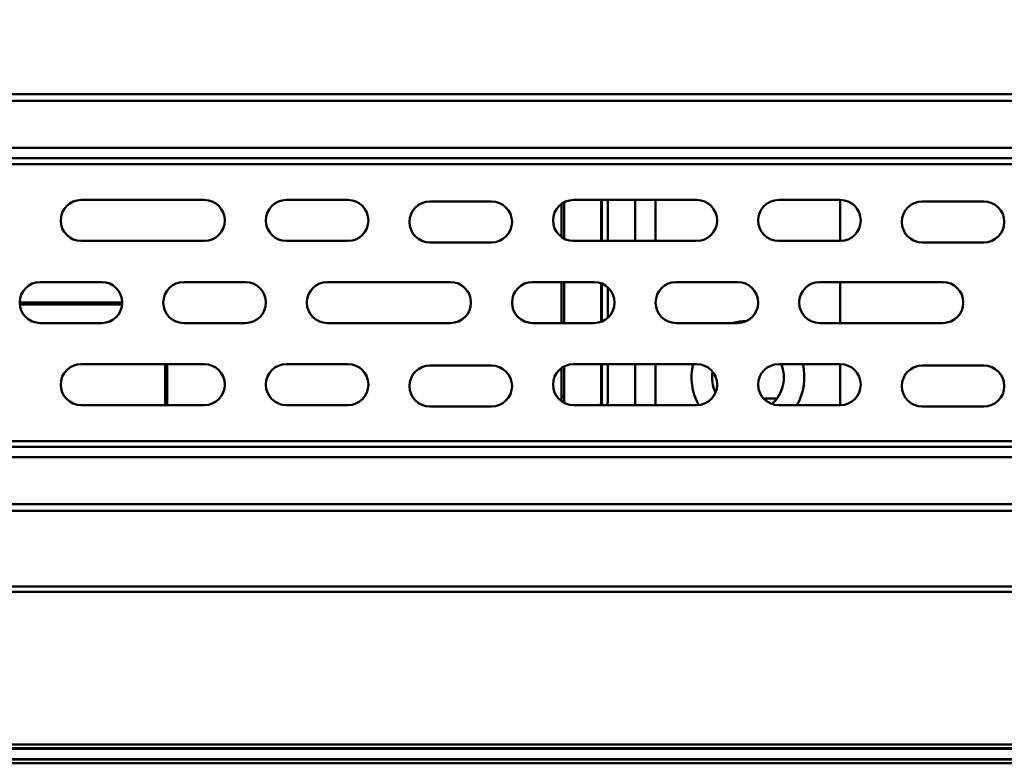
# Model space of a CAD drawing. Header units: millimetres. Extents: x 6596 to 7860, y -415 to 716.
# Tile 49 of 56: x 7318 to 7366, y 466 to 503. Entities that reach past the tile are written whole.
import ezdxf

# ---------------------------------------------------------------- set-up
doc = ezdxf.new("R2010")
doc.units = ezdxf.units.MM
doc.header["$LTSCALE"] = 81.675
doc.layers.get('0').update_dxf_attribs({"linetype": 'CONTINUOUS'})

msp = doc.modelspace()

# ---------------------------------------------------------------- linework, layer by layer
at = {"linetype": 'Continuous', "lineweight": 50}
for p, q in [((7429.834, 496.354), (7122.204, 496.354)), ((7429.834, 495.853), (7276.019, 495.853)), ((7128.129, 495.564), (7423.909, 495.564)), ((7327.019, 493.814), (7321.019, 493.814)), ((7334.019, 493.814), (7331.019, 493.814)), ((7341.019, 493.742), (7338.019, 493.742)), ((7344.438, 492), (7344.438, 493.628)), ((7344.57, 493.707), (7344.57, 491.921)), ((7351.019, 493.814), (7345.019, 493.814)), ((7346.363, 491.814), (7346.363, 493.814)), ((7346.399, 493.814), (7346.399, 491.814)), ((7346.686, 491.814), (7346.686, 493.814)), ((7348.019, 491.814), (7348.019, 493.814)), ((7349.019, 491.814), (7349.019, 493.814)), ((7358.019, 493.814), (7355.019, 493.814)), ((7358.019, 491.814), (7358.019, 493.814)), ((7365.019, 493.742), (7362.019, 493.742)), ((7321.019, 491.814), (7327.019, 491.814)), ((7331.019, 491.814), (7334.019, 491.814)), ((7338.019, 491.742), (7341.019, 491.742)), ((7345.019, 491.814), (7351.019, 491.814)), ((7355.019, 491.814), (7358.019, 491.814)), ((7362.019, 491.742), (7365.019, 491.742)), ((7322.019, 489.814), (7319.019, 489.814)), ((7329.019, 489.814), (7326.019, 489.814)), ((7339.019, 489.814), (7333.019, 489.814)), ((7346.019, 489.814), (7343.019, 489.814)), ((7344.438, 487.814), (7344.438, 489.814)), ((7344.57, 489.814), (7344.57, 487.814)), ((7346.363, 487.875), (7346.363, 489.753)), ((7346.399, 489.739), (7346.399, 487.889)), ((7353.019, 489.814), (7350.019, 489.814)), ((7363.019, 489.814), (7357.019, 489.814)), ((7358.019, 487.814), (7358.019, 489.814)), ((7346.686, 488.069), (7346.686, 489.559)), ((7318.019, 488.818), (7323.019, 488.818)), ((7323.014, 488.711), (7318.024, 488.711)), ((7319.019, 487.814), (7322.019, 487.814)), ((7326.019, 487.814), (7329.019, 487.814)), ((7333.019, 487.814), (7339.019, 487.814)), ((7343.019, 487.814), (7346.019, 487.814)), ((7350.019, 487.814), (7353.019, 487.814)), ((7357.019, 487.814), (7363.019, 487.814)), ((7327.019, 485.814), (7321.019, 485.814)), ((7325.108, 483.814), (7325.108, 485.814)), ((7325.215, 485.814), (7325.215, 483.814)), ((7334.019, 485.814), (7331.019, 485.814)), ((7351.019, 485.814), (7345.019, 485.814)), ((7346.363, 484.093), (7346.363, 485.814)), ((7346.399, 485.814), (7346.399, 484.093)), ((7346.686, 484.111), (7346.686, 485.814)), ((7348.019, 483.814), (7348.019, 485.814)), ((7349.019, 483.814), (7349.019, 485.814)), ((7358.019, 485.814), (7355.019, 485.814)), ((7358.019, 483.814), (7358.019, 485.814)), ((7341.019, 485.742), (7338.019, 485.742)), ((7344.438, 484.057), (7344.438, 485.628)), ((7344.57, 485.707), (7344.57, 484.242)), ((7365.019, 485.742), (7362.019, 485.742)), ((7344.57, 484.242), (7344.438, 484.242)), ((7346.363, 484.093), (7346.399, 484.093)), ((7354.93, 484.139), (7354.281, 484.139)), ((7321.019, 483.814), (7327.019, 483.814)), ((7331.019, 483.814), (7334.019, 483.814)), ((7338.019, 483.742), (7341.019, 483.742)), ((7345.019, 483.814), (7351.019, 483.814)), ((7355.019, 483.814), (7358.019, 483.814)), ((7362.019, 483.742), (7365.019, 483.742)), ((7423.909, 482.064), (7128.129, 482.064)), ((7276.019, 481.774), (7429.834, 481.774)), ((7122.204, 481.274), (7429.834, 481.274)), ((7488.862, 467.064), (7063.176, 467.064)), ((7063.205, 467.093), (7488.833, 467.093)), ((7063.385, 467.273), (7488.653, 467.273)), ((7063.176, 466.564), (7488.862, 466.564)), ((7488.833, 466.535), (7063.205, 466.535)), ((7488.653, 466.355), (7063.385, 466.355))]:
    msp.add_line(p, q, dxfattribs=at)
for centre, radius, start, end in [((7321.019, 492.814), 1, 90, 270), ((7327.019, 492.814), 1, 270, 90), ((7331.019, 492.814), 1, 90, 270), ((7334.019, 492.814), 1, 270, 90), ((7338.019, 492.742), 1, 90, 270), ((7341.019, 492.742), 1, 270, 90), ((7345.019, 492.814), 1, 90, 270), ((7351.019, 492.814), 1, 270, 90), ((7355.019, 492.814), 1, 90, 270), ((7358.019, 492.814), 1, 270, 90), ((7362.019, 492.742), 1, 90, 270), ((7365.019, 492.742), 1, 270, 90), ((7319.019, 488.814), 1, 90, 270), ((7322.019, 488.814), 1, 270, 90), ((7326.019, 488.814), 1, 90, 270), ((7329.019, 488.814), 1, 270, 90), ((7333.019, 488.814), 1, 90, 270), ((7339.019, 488.814), 1, 270, 90), ((7343.019, 488.814), 1, 90, 270), ((7346.019, 488.814), 1, 270, 90), ((7350.019, 488.814), 1, 90, 270), ((7353.019, 488.814), 1, 270, 90), ((7357.019, 488.814), 1, 90, 270), ((7363.019, 488.814), 1, 270, 90), ((7353.519, 485.165), 2.75, 91.7965, 105.0674), ((7321.019, 484.814), 1, 90, 270), ((7327.019, 484.814), 1, 270, 90), ((7331.019, 484.814), 1, 90, 270), ((7334.019, 484.814), 1, 270, 90), ((7345.019, 484.814), 1, 90, 270), ((7353.519, 485.165), 2.75, 166.2433, 209.4616), ((7351.019, 484.814), 1, 270, 90), ((7355.019, 484.814), 1, 90, 270), ((7353.519, 485.165), 1.75, 311.8768, 21.9023), ((7353.519, 485.165), 1.75, 312.0731, 21.8006), ((7353.519, 485.165), 2.75, 330.3612, 13.7567), ((7358.019, 484.814), 1, 270, 90), ((7338.019, 484.742), 1, 90, 270), ((7341.019, 484.742), 1, 270, 90), ((7353.519, 485.165), 1.75, 170.6523, 205.2156), ((7353.519, 485.165), 1.75, 170.8204, 205.1208), ((7362.019, 484.742), 1, 90, 270), ((7365.019, 484.742), 1, 270, 90), ((7342.438, 484.057), 2, 358.3778, 0), ((7342.383, 484.095), 3.98, 355.8376, 359.97), ((7342.383, 484.095), 4.015, 355.8742, 359.9703)]:
    msp.add_arc(centre, radius, start, end, dxfattribs=at)
for centre, major_axis, ratio, start_param, end_param in [((7342.385, 484.242), (-2.184, 0), 0.999962, 3.00402, 3.141593), ((7342.367, 484.111), (-3.054, 3.054), 0.999924, 3.857616, 3.926972)]:
    msp.add_ellipse(centre, major_axis=major_axis, ratio=ratio, start_param=start_param, end_param=end_param, dxfattribs=at)
for points, knots in [([(7485.876, 502.601), (7484.824, 502.445), (7483.247, 502.215), (7481.143, 501.916), (7479.564, 501.697), (7477.984, 501.483), (7476.667, 501.311), (7475.613, 501.176), (7474.823, 501.076), (7474.032, 500.977), (7473.241, 500.88), (7472.45, 500.784), (7471.658, 500.69), (7470.867, 500.6), (7470.075, 500.512), (7469.283, 500.424), (7468.491, 500.338), (7467.697, 500.254), (7466.636, 500.147), (7465.571, 500.044), (7464.504, 499.945), (7463.7, 499.874), (7462.894, 499.805), (7462.087, 499.738), (7461.278, 499.675), (7460.196, 499.594), (7458.841, 499.501), (7457.21, 499.401), (7455.576, 499.314), (7453.938, 499.24), (7452.298, 499.177), (7450.655, 499.124), (7449.011, 499.081), (7447.64, 499.053), (7446.543, 499.034), (7445.445, 499.017), (7444.347, 499.002), (7443.249, 498.992), (7442.15, 498.985), (7441.052, 498.981), (7439.954, 498.978), (7438.855, 498.974), (7437.757, 498.972), (7436.658, 498.97), (7435.56, 498.971), (7434.187, 498.972), (7432.539, 498.973), (7430.892, 498.973), (7429.244, 498.972), (7427.597, 498.972), (7425.949, 498.972), (7423.752, 498.972), (7421.006, 498.972), (7417.711, 498.972), (7413.318, 498.973), (7407.826, 498.972), (7401.235, 498.972), (7394.645, 498.972), (7388.055, 498.972), (7381.464, 498.972), (7374.874, 498.972), (7366.087, 498.972), (7355.103, 498.972), (7341.922, 498.972), (7328.742, 498.972), (7315.561, 498.972), (7297.987, 498.972), (7284.806, 498.972), (7276.019, 498.972)], [0, 0, 0, 0, 0.015178, 0.022766, 0.030355, 0.037943, 0.045531, 0.049325, 0.053119, 0.056913, 0.060707, 0.064501, 0.068295, 0.072089, 0.075883, 0.079675, 0.083468, 0.087265, 0.091068, 0.098705, 0.102539, 0.106381, 0.11023, 0.114088, 0.117951, 0.121822, 0.129579, 0.137356, 0.145148, 0.152954, 0.16077, 0.168595, 0.176426, 0.184261, 0.188181, 0.192101, 0.199942, 0.203864, 0.207785, 0.215629, 0.219551, 0.223473, 0.231316, 0.235238, 0.23916, 0.247004, 0.254848, 0.262691, 0.270535, 0.278379, 0.286222, 0.294066, 0.309754, 0.325441, 0.341128, 0.372503, 0.403878, 0.435253, 0.466628, 0.498003, 0.529377, 0.560752, 0.623502, 0.686252, 0.749001, 0.811751, 0.874501, 1, 1, 1, 1]), ([(7485.937, 502.28), (7484.885, 502.124), (7483.308, 501.894), (7481.203, 501.596), (7479.624, 501.377), (7478.045, 501.164), (7476.464, 500.957), (7475.147, 500.79), (7474.092, 500.658), (7473.301, 500.561), (7472.51, 500.466), (7471.455, 500.342), (7470.399, 500.222), (7469.343, 500.106), (7468.551, 500.021), (7467.758, 499.938), (7466.963, 499.858), (7466.165, 499.78), (7465.098, 499.678), (7464.028, 499.581), (7462.955, 499.489), (7461.877, 499.401), (7460.526, 499.297), (7458.9, 499.185), (7457.269, 499.085), (7455.634, 498.998), (7453.996, 498.923), (7452.355, 498.859), (7450.712, 498.805), (7449.067, 498.76), (7447.695, 498.731), (7446.597, 498.711), (7445.499, 498.694), (7444.401, 498.679), (7443.302, 498.668), (7442.204, 498.66), (7441.105, 498.655), (7440.006, 498.651), (7438.907, 498.647), (7437.809, 498.644), (7436.71, 498.643), (7435.886, 498.644), (7435.062, 498.645), (7434.238, 498.646), (7433.414, 498.647), (7432.315, 498.647), (7430.941, 498.647), (7429.293, 498.646), (7427.645, 498.646), (7425.997, 498.646), (7423.8, 498.647), (7421.602, 498.647), (7419.405, 498.647), (7417.207, 498.647), (7414.46, 498.647), (7411.164, 498.647), (7406.769, 498.646), (7401.275, 498.646), (7394.683, 498.647), (7388.091, 498.647), (7381.498, 498.647), (7374.906, 498.646), (7366.116, 498.646), (7355.128, 498.647), (7341.943, 498.647), (7324.364, 498.647), (7302.389, 498.647), (7284.809, 498.647), (7276.019, 498.647)], [0, 0, 0, 0, 0.015174, 0.022761, 0.030347, 0.037934, 0.04552, 0.053105, 0.056898, 0.060691, 0.064484, 0.068276, 0.075862, 0.079654, 0.083445, 0.08724, 0.091042, 0.094853, 0.098676, 0.10635, 0.110199, 0.114055, 0.121789, 0.129546, 0.137323, 0.145117, 0.152923, 0.16074, 0.168566, 0.176398, 0.184235, 0.188154, 0.192075, 0.199917, 0.203838, 0.20776, 0.215604, 0.219526, 0.223448, 0.231292, 0.235214, 0.239136, 0.243058, 0.24698, 0.250902, 0.254824, 0.262668, 0.270512, 0.278356, 0.2862, 0.294044, 0.309732, 0.317576, 0.32542, 0.341108, 0.356795, 0.372483, 0.403859, 0.435235, 0.466611, 0.497987, 0.529363, 0.560738, 0.62349, 0.686242, 0.748993, 0.874497, 1, 1, 1, 1]), ([(7276.019, 478.981), (7284.809, 478.981), (7302.389, 478.981), (7324.364, 478.981), (7341.943, 478.981), (7355.128, 478.981), (7366.116, 478.981), (7374.906, 478.981), (7381.498, 478.981), (7388.091, 478.981), (7394.683, 478.981), (7401.275, 478.981), (7407.868, 478.981), (7414.46, 478.981), (7419.954, 478.981), (7423.8, 478.981), (7425.997, 478.981), (7427.371, 478.981), (7428.469, 478.981), (7429.293, 478.981), (7430.117, 478.981), (7430.941, 478.981), (7431.766, 478.981), (7432.59, 478.981), (7433.414, 478.981), (7434.238, 478.981), (7435.062, 478.982), (7436.16, 478.984), (7437.534, 478.984), (7439.182, 478.98), (7440.83, 478.973), (7442.204, 478.967), (7443.302, 478.958), (7444.401, 478.948), (7445.499, 478.934), (7446.597, 478.916), (7447.695, 478.897), (7449.067, 478.868), (7450.712, 478.823), (7452.355, 478.768), (7453.996, 478.705), (7455.634, 478.63), (7457.269, 478.543), (7458.9, 478.443), (7460.526, 478.33), (7462.146, 478.206), (7463.759, 478.071), (7465.364, 477.925), (7466.961, 477.771), (7468.55, 477.608), (7470.135, 477.436), (7471.455, 477.286), (7472.51, 477.162), (7473.301, 477.066), (7474.092, 476.969), (7475.147, 476.838), (7476.464, 476.671), (7478.045, 476.464), (7479.624, 476.25), (7481.203, 476.032), (7483.308, 475.734), (7484.885, 475.504), (7485.937, 475.348)], [0, 0, 0, 0, 0.125503, 0.251007, 0.313758, 0.37651, 0.439262, 0.470638, 0.502013, 0.533389, 0.564765, 0.596141, 0.627517, 0.658893, 0.690268, 0.705956, 0.7138, 0.721644, 0.725566, 0.729488, 0.73341, 0.737332, 0.741254, 0.745176, 0.749098, 0.75302, 0.756942, 0.760864, 0.768708, 0.776552, 0.784396, 0.79224, 0.796162, 0.800083, 0.807925, 0.811846, 0.815765, 0.823602, 0.831434, 0.83926, 0.847077, 0.854884, 0.862677, 0.870454, 0.878211, 0.885945, 0.89365, 0.901324, 0.908958, 0.916555, 0.924138, 0.931724, 0.935516, 0.939309, 0.943102, 0.946895, 0.95448, 0.962066, 0.969653, 0.977239, 0.984826, 1, 1, 1, 1]), ([(7276.019, 478.656), (7284.806, 478.656), (7297.987, 478.656), (7315.561, 478.656), (7333.135, 478.656), (7350.709, 478.655), (7366.087, 478.656), (7374.874, 478.656), (7381.464, 478.656), (7388.055, 478.655), (7394.645, 478.655), (7401.235, 478.656), (7406.727, 478.656), (7411.121, 478.655), (7414.416, 478.655), (7417.711, 478.656), (7421.006, 478.656), (7423.752, 478.656), (7425.949, 478.655), (7427.597, 478.656), (7429.244, 478.656), (7430.892, 478.656), (7432.539, 478.655), (7434.736, 478.655), (7436.933, 478.658), (7439.13, 478.653), (7440.503, 478.648), (7441.601, 478.644), (7442.425, 478.64), (7443.249, 478.635), (7444.347, 478.625), (7445.445, 478.611), (7446.543, 478.594), (7447.64, 478.574), (7449.011, 478.546), (7450.655, 478.503), (7452.298, 478.451), (7454.484, 478.367), (7456.665, 478.26), (7458.841, 478.127), (7460.466, 478.015), (7462.086, 477.891), (7463.698, 477.756), (7465.304, 477.61), (7466.636, 477.481), (7467.697, 477.373), (7468.491, 477.29), (7469.283, 477.204), (7470.075, 477.116), (7470.867, 477.028), (7471.658, 476.937), (7472.45, 476.844), (7473.241, 476.748), (7474.032, 476.651), (7474.823, 476.552), (7475.613, 476.452), (7476.667, 476.317), (7477.984, 476.144), (7479.564, 475.931), (7481.143, 475.711), (7483.247, 475.412), (7484.824, 475.182), (7485.876, 475.027)], [0, 0, 0, 0, 0.125499, 0.188249, 0.250999, 0.376498, 0.439248, 0.470623, 0.501997, 0.533372, 0.564747, 0.596122, 0.627497, 0.643184, 0.658872, 0.674559, 0.690247, 0.705934, 0.713778, 0.721621, 0.729465, 0.737309, 0.745153, 0.752996, 0.768684, 0.776527, 0.784371, 0.788293, 0.792215, 0.796136, 0.800058, 0.807899, 0.811819, 0.815739, 0.823575, 0.831406, 0.83923, 0.847046, 0.862645, 0.870421, 0.878178, 0.885912, 0.893619, 0.901295, 0.908932, 0.912735, 0.916532, 0.920325, 0.924118, 0.927911, 0.931705, 0.935499, 0.939293, 0.943087, 0.946881, 0.950675, 0.954469, 0.962057, 0.969645, 0.977234, 0.984822, 1, 1, 1, 1]), ([(7487.8, 468.462), (7485.652, 468.783), (7482.43, 469.264), (7478.134, 469.906), (7475.45, 470.307), (7473.302, 470.627), (7471.691, 470.868), (7470.08, 471.108), (7468.469, 471.349), (7466.858, 471.589), (7465.247, 471.829), (7463.636, 472.07), (7462.025, 472.311), (7460.414, 472.553), (7458.803, 472.795), (7457.46, 472.997), (7456.386, 473.159), (7455.312, 473.32), (7454.238, 473.482), (7453.163, 473.644), (7452.358, 473.767), (7451.552, 473.889), (7450.88, 473.99), (7450.342, 474.067), (7449.801, 474.142), (7449.124, 474.23), (7448.308, 474.327), (7447.216, 474.445), (7445.845, 474.573), (7444.194, 474.698), (7442.537, 474.795), (7440.877, 474.869), (7439.214, 474.921), (7437.828, 474.949), (7436.718, 474.964), (7435.885, 474.972), (7435.053, 474.976), (7433.942, 474.979), (7432.832, 474.979), (7431.722, 474.978), (7430.612, 474.978), (7429.224, 474.978), (7427.559, 474.978), (7425.339, 474.978), (7422.563, 474.978), (7419.233, 474.978), (7415.902, 474.978), (7412.571, 474.978), (7409.241, 474.978), (7405.91, 474.978), (7401.47, 474.978), (7395.919, 474.978), (7389.258, 474.978), (7382.596, 474.978), (7375.935, 474.978), (7369.274, 474.978), (7362.613, 474.978), (7353.732, 474.978), (7342.63, 474.978), (7329.308, 474.978), (7315.986, 474.978), (7302.663, 474.978), (7289.341, 474.978), (7280.46, 474.978), (7276.019, 474.978)], [0, 0, 0, 0, 0.030697, 0.046046, 0.061394, 0.069068, 0.076742, 0.084416, 0.09209, 0.099764, 0.107438, 0.115113, 0.122789, 0.130465, 0.138141, 0.145817, 0.149656, 0.153495, 0.161174, 0.165013, 0.168851, 0.17269, 0.176532, 0.178456, 0.180382, 0.184242, 0.188113, 0.191992, 0.199773, 0.207576, 0.215396, 0.223228, 0.231067, 0.23891, 0.242832, 0.246755, 0.250678, 0.254601, 0.262448, 0.266371, 0.270294, 0.27814, 0.285986, 0.293833, 0.309525, 0.325218, 0.340911, 0.356603, 0.372296, 0.387988, 0.403681, 0.435066, 0.466451, 0.497837, 0.529222, 0.560607, 0.591992, 0.623377, 0.686148, 0.748918, 0.811689, 0.874459, 0.93723, 1, 1, 1, 1]), ([(7487.719, 468.206), (7485.572, 468.529), (7482.351, 469.012), (7478.057, 469.657), (7474.836, 470.14), (7471.615, 470.624), (7468.931, 471.026), (7466.784, 471.349), (7464.637, 471.671), (7462.49, 471.993), (7460.342, 472.315), (7459, 472.516), (7457.927, 472.678), (7457.122, 472.799), (7456.316, 472.92), (7455.243, 473.08), (7454.169, 473.24), (7453.095, 473.401), (7452.29, 473.523), (7451.485, 473.644), (7450.813, 473.744), (7450.275, 473.82), (7449.735, 473.895), (7449.057, 473.982), (7448.242, 474.078), (7447.424, 474.165), (7446.603, 474.245), (7445.506, 474.341), (7444.129, 474.442), (7442.473, 474.538), (7440.814, 474.609), (7439.152, 474.66), (7437.766, 474.687), (7436.656, 474.701), (7435.547, 474.711), (7434.159, 474.715), (7432.772, 474.715), (7431.662, 474.715), (7430.553, 474.714), (7429.165, 474.714), (7427.501, 474.714), (7425.836, 474.714), (7424.172, 474.714), (7421.952, 474.714), (7419.178, 474.714), (7415.848, 474.714), (7412.519, 474.714), (7409.19, 474.714), (7405.861, 474.714), (7401.422, 474.714), (7395.873, 474.714), (7389.214, 474.714), (7382.556, 474.714), (7375.897, 474.714), (7369.239, 474.714), (7362.58, 474.714), (7353.702, 474.714), (7342.604, 474.714), (7329.287, 474.714), (7315.97, 474.714), (7302.653, 474.714), (7289.336, 474.714), (7280.458, 474.714), (7276.019, 474.714)], [0, 0, 0, 0, 0.030703, 0.046054, 0.061405, 0.076757, 0.092108, 0.099784, 0.107459, 0.122811, 0.130487, 0.138163, 0.142001, 0.145838, 0.149676, 0.153514, 0.161192, 0.16503, 0.168867, 0.172704, 0.176545, 0.178468, 0.180394, 0.184253, 0.188122, 0.192001, 0.195887, 0.19978, 0.207583, 0.215402, 0.223233, 0.231072, 0.238915, 0.242837, 0.24676, 0.254606, 0.262453, 0.266376, 0.270299, 0.278145, 0.285991, 0.293838, 0.301684, 0.30953, 0.325223, 0.340915, 0.356608, 0.3723, 0.387993, 0.403685, 0.43507, 0.466455, 0.49784, 0.529225, 0.56061, 0.591995, 0.62338, 0.68615, 0.74892, 0.81169, 0.87446, 0.93723, 1, 1, 1, 1])]:
    msp.add_open_spline(points, degree=3, knots=knots, dxfattribs=at)

doc.saveas('drawing.dxf')
